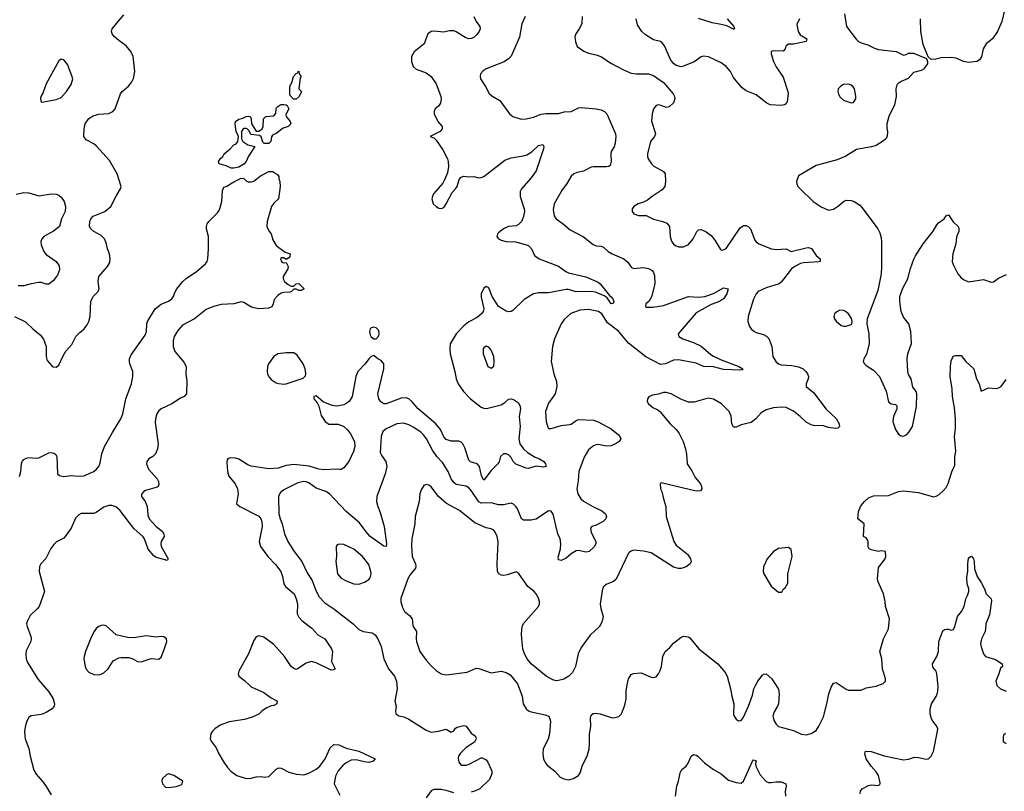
# Model space of a CAD drawing. Header units: inches. Extents: x 2293880 to 2522759, y 823965 to 1006879.
# Tile 82 of 256: x 2320278 to 2328156, y 938670 to 944844. Entities that reach past the tile are written whole.
import ezdxf

# ---------------------------------------------------------------- set-up
doc = ezdxf.new("R2010")
doc.units = ezdxf.units.IN
doc.header["$MEASUREMENT"] = 0
doc.layers.add('C3923', color=7, linetype='Continuous')
doc.layers.add('C3924', color=7, linetype='Continuous')

msp = doc.modelspace()

# ---------------------------------------------------------------- linework, layer by layer
at = {"layer": 'C3923', "color": 5}
for points, elevation in [([(2320334.8, 940000), (2320336.5, 939990), (2320365.7, 939910), (2320368.8, 939890), (2320367, 939870), (2320330, 939792.7), (2320326.1, 939766.1), (2320330.2, 939730), (2320341.4, 939701.4), (2320425.3, 939565.3), (2320510, 939466), (2320544.4, 939410), (2320557.3, 939370), (2320554, 939350), (2320538.8, 939330), (2320490, 939299.5), (2320450, 939283.6), (2320370, 939274.5), (2320350, 939259.3), (2320334.4, 939230), (2320323.8, 939196.2), (2320317.4, 939150), (2320318, 939110), (2320321.1, 939090), (2320351.3, 939011.3), (2320360.8, 938950), (2320390, 938839.3), (2320410, 938807), (2320464.3, 938744.3), (2320490, 938707.4), (2320530, 938642.7)], 180), ([(2322584.1, 940000), (2322616.4, 939976.4), (2322662.2, 939922.2), (2322719.1, 939890), (2322772.4, 939810), (2322779.3, 939790), (2322773, 939710), (2322801, 939650), (2322790, 939641.2), (2322770, 939639.6), (2322650, 939697.7), (2322610, 939708.2), (2322570, 939695.1), (2322501, 939650), (2322490, 939645.6), (2322470, 939651.8), (2322449.8, 939669.8), (2322397.7, 939750), (2322310, 939845), (2322230, 939902.4), (2322190, 939913), (2322170, 939906), (2322150, 939877.6), (2322107.3, 939770), (2322030.4, 939630), (2322024.9, 939610), (2322030.4, 939590.4), (2322076.3, 939556.3), (2322130, 939506.4), (2322230, 939461.3), (2322290, 939417.1), (2322330, 939397.3), (2322338.8, 939390), (2322334.8, 939370), (2322310, 939356), (2322290, 939352.7), (2322250, 939334), (2322214, 939310), (2322191.5, 939288.5), (2322137.5, 939262.5), (2322075.9, 939244.1), (2321953.9, 939226.1), (2321881.7, 939198.3), (2321838.8, 939170), (2321820.7, 939150), (2321808, 939130), (2321803, 939090), (2321810.8, 939070), (2321850, 939018), (2321870.7, 938970), (2321906.8, 938910), (2321940.3, 938860.3), (2321967.3, 938830), (2322016.1, 938796.1), (2322090, 938773), (2322130, 938775.8), (2322170, 938787), (2322208.6, 938788.6), (2322235.6, 938784.4), (2322270, 938788), (2322330, 938846.7), (2322350, 938857.4), (2322370, 938856.5), (2322430, 938823.5), (2322490, 938806.6), (2322550, 938802.5), (2322590, 938814), (2322650, 938846.6), (2322678, 938870), (2322721, 938930), (2322761, 939019), (2322790, 939043.8), (2322830, 939041.6), (2322890, 939015.6), (2322990, 938991.2), (2323121, 938930), (2323106, 938910), (2323070, 938901.5), (2323035.1, 938904.9), (2322970, 938922.6), (2322930, 938919.4), (2322890, 938897.3), (2322863.6, 938876.4), (2322827.1, 938832.9), (2322803.8, 938790), (2322794, 938730), (2322839.2, 938639.2)], 220), ([(2322955.9, 940000), (2322990, 939965.3), (2323026, 939950), (2323098.6, 939938.6), (2323121, 939921), (2323142.2, 939890), (2323170.2, 939830), (2323190.2, 939730.2), (2323228.9, 939650), (2323277, 939590), (2323293.1, 939550), (2323297, 939490), (2323280.5, 939390), (2323290.4, 939350), (2323284, 939310), (2323286, 939290), (2323310, 939274), (2323350, 939265.5), (2323390, 939248.2), (2323530, 939158), (2323570, 939143.1), (2323628.1, 939151.9), (2323690, 939168.4), (2323730, 939143), (2323750, 939154.8), (2323764.4, 939175.6), (2323777.4, 939182.6), (2323830, 939196.3), (2323850, 939191), (2323890, 939136), (2323924.7, 939110), (2323931.3, 939088.7), (2323917.3, 939062.7), (2323850, 939020.9), (2323804.6, 938975.4), (2323788, 938950), (2323784.9, 938935.1), (2323790, 938902.8), (2323810, 938880.4), (2323850, 938878.4), (2323873.9, 938886.1), (2323970, 938938), (2323976.9, 938936.9), (2324010, 938922), (2324024, 938904), (2324047.3, 938850), (2324054, 938830), (2324054, 938810), (2324035.6, 938764.4), (2323958.8, 938690), (2323925.1, 938674.9), (2323890, 938663.6)], 240), ([(2323424.1, 940000), (2323425.3, 939990), (2323452.7, 939950), (2323450.4, 939890), (2323453.7, 939870), (2323480.4, 939790), (2323530, 939720.5), (2323570, 939674), (2323610, 939636.3), (2323650, 939610.6), (2323690, 939602), (2323858, 939622), (2323930, 939654.4), (2323950, 939652.4), (2324050, 939619.3), (2324130, 939630.4), (2324170, 939621.6), (2324202.3, 939602.3), (2324260.4, 939530), (2324297.1, 939430), (2324306.7, 939370), (2324330, 939330.6), (2324350, 939313), (2324370, 939306), (2324483, 939283), (2324510.6, 939270.6), (2324520.7, 939250), (2324523.8, 939230), (2324517, 939130), (2324506.5, 939090), (2324466, 939006), (2324462.6, 938970), (2324468.7, 938928.7), (2324480.9, 938900.9), (2324498, 938878), (2324560.7, 938830), (2324603.1, 938783.1), (2324631.3, 938770), (2324670, 938762.4), (2324710, 938772.7), (2324750, 938796.3), (2324762.8, 938817.2), (2324781.3, 938878.7), (2324816.9, 938950), (2324832.8, 939010), (2324837.4, 939050), (2324835.8, 939124.2), (2324846.3, 939190), (2324845.6, 939254.4), (2324850, 939278), (2324866.3, 939293.7), (2324885.6, 939294.4), (2324922, 939290), (2325010, 939259.3), (2325030, 939257.1), (2325071.3, 939268.7), (2325091.8, 939290), (2325120.5, 939359.5), (2325129.7, 939410), (2325129.7, 939470.3), (2325137.6, 939522.4), (2325149.6, 939570.4), (2325170, 939604.7), (2325190, 939613.4), (2325250, 939617.3), (2325330, 939582), (2325350, 939580.7), (2325370, 939587.3), (2325390, 939610.8), (2325403.3, 939636.7), (2325412.3, 939667.7), (2325424.7, 939750), (2325441.6, 939790), (2325478.9, 939821.1), (2325510, 939856.3), (2325570, 939902.8), (2325590, 939910.7), (2325627.1, 939907.1), (2325639.1, 939899.1), (2325710.7, 939810), (2325863.8, 939690), (2325921.3, 939621.3), (2325939.1, 939590), (2325964.9, 939490), (2325974.4, 939430), (2325990.4, 939370), (2325988.2, 939288.2), (2325994, 939270), (2326010, 939246.8), (2326030, 939234.8), (2326050, 939236), (2326070, 939262.8), (2326109.6, 939350), (2326140.1, 939439.9), (2326152, 939490), (2326163.9, 939516.1), (2326183.7, 939550), (2326221.7, 939598.3), (2326230, 939607.3), (2326250, 939610.7), (2326296.3, 939570), (2326348.1, 939488.1), (2326353, 939450), (2326348.4, 939370), (2326341.6, 939350), (2326314.9, 939305.1), (2326304.6, 939270), (2326313.5, 939233.5), (2326330, 939206), (2326350, 939188.5), (2326470, 939157.1), (2326530, 939128), (2326570, 939123), (2326610, 939133), (2326650, 939157.3), (2326671.6, 939190), (2326710, 939266.8), (2326736.8, 939370), (2326750.9, 939450), (2326770, 939502.8), (2326790, 939536.3), (2326810, 939540.5), (2326890, 939488.2), (2326910, 939480.5), (2326990, 939478), (2327010, 939480.5), (2327050, 939497), (2327129.6, 939510.4), (2327186.6, 939533.4), (2327204, 939550), (2327206, 939570), (2327181.1, 939650), (2327175.1, 939730), (2327158.7, 939790), (2327187.8, 939890), (2327229.6, 939970), (2327232.4, 940000)], 260), ([(2324921.4, 940000), (2324913.1, 939986.9), (2324840.8, 939919.2), (2324770, 939820.9), (2324747.4, 939770), (2324725.3, 939670), (2324700.2, 939619.8), (2324670.5, 939590), (2324632.3, 939567.7), (2324590, 939555.4), (2324570, 939554.3), (2324542.9, 939562.9), (2324490, 939591), (2324370.9, 939690), (2324339.3, 939730), (2324316.8, 939770), (2324303.1, 939810), (2324294.2, 939890), (2324292.8, 939930), (2324299.2, 939990), (2324304.1, 940000)], 260), ([(2327002.7, 938650), (2327005.2, 938670), (2327019, 938690), (2327070, 938715.5), (2327090, 938720.5), (2327150, 938717.3), (2327162.7, 938730), (2327162.7, 938737.3), (2327150, 938796), (2327130, 938826.6), (2327089.5, 938870), (2327050, 938929), (2327039.3, 938970), (2327046, 938990), (2327090, 938988.2), (2327193.8, 938953.8), (2327350, 938921.3), (2327390, 938926.4), (2327438, 938942), (2327470, 938941.6), (2327530, 938926.8), (2327549.4, 938930.6), (2327570, 938950.7), (2327590, 938987.7), (2327622.3, 939150), (2327622.5, 939170), (2327613.6, 939193.6), (2327584, 939230), (2327574.3, 939250), (2327562.6, 939290), (2327561.3, 939330), (2327573, 939370), (2327610.7, 939429.3), (2327619.1, 939450), (2327624.8, 939470), (2327626.4, 939510), (2327615.6, 939610), (2327609.5, 939630), (2327584, 939664), (2327581.3, 939690), (2327615.8, 939750), (2327628, 939790), (2327632.6, 939867.4), (2327665.1, 939954.9), (2327676, 939964), (2327692.3, 939967.7), (2327710, 939968), (2327730, 939959.1), (2327750, 939966), (2327760.5, 939990), (2327763.1, 940000)], 240), ([(2328008, 940000), (2328003.7, 939950), (2327973.4, 939890), (2327966.3, 939850), (2327970, 939826), (2327990, 939771.3), (2328006, 939750), (2328085.2, 939725.2), (2328138, 939690), (2328142, 939670), (2328125.2, 939654.8), (2328112.7, 939610), (2328088.2, 939550), (2328096, 939516), (2328124.9, 939490), (2328170, 939471.6)], 240), ([(2328166.4, 939133.6), (2328150, 939118), (2328146.4, 939106.4), (2328147.5, 939067.5), (2328170, 939051.3)], 240), ([(2325526, 938630), (2325535.1, 938710), (2325549.3, 938750), (2325563.2, 938816.8), (2325576.5, 938843.5), (2325610, 938871), (2325625.6, 938894.4), (2325650, 938950.6), (2325670, 938964.4), (2325690, 938959.5), (2325703.8, 938950), (2325757.5, 938897.5), (2325830, 938845.5), (2325890.7, 938810), (2325950, 938760.4), (2326010, 938739.3), (2326050, 938736.3), (2326069.6, 938750.4), (2326140.5, 938910), (2326150, 938923), (2326170, 938914.8), (2326164.9, 938890), (2326167.7, 938870), (2326202, 938802), (2326249.1, 938749.1), (2326270, 938740.4), (2326290, 938739.5), (2326330, 938745.7), (2326370, 938744.9), (2326407.7, 938730), (2326410.3, 938710), (2326401.5, 938670), (2326404.6, 938630)], 240), ([(2323750, 938656.9), (2323690, 938677.3), (2323650, 938684.8), (2323590, 938684), (2323570, 938674.7), (2323530, 938617)], 240)]:
    msp.add_lwpolyline(points, dxfattribs=dict(at, elevation=elevation))
at = {"layer": 'C3923', "color": 5, "elevation": 220}
for points in [[(2320950, 939999.6), (2320930, 939997.6), (2320910, 939987.6), (2320890, 939971.8), (2320874, 939950), (2320852.3, 939907.7), (2320803.8, 939790), (2320792.3, 939750), (2320791.3, 939730), (2320800.7, 939670), (2320810, 939648.4), (2320830, 939623.1), (2320870, 939604), (2320910, 939601.5), (2320930, 939606.3), (2320950, 939618), (2320984.7, 939650), (2321026.2, 939713.8), (2321070, 939738), (2321090, 939741.7), (2321150, 939739.5), (2321182.8, 939730), (2321221, 939710), (2321250, 939705.7), (2321330, 939732.7), (2321391.5, 939728.5), (2321410, 939742.8), (2321434.5, 939805.4), (2321455.1, 939870), (2321451.3, 939890), (2321430, 939907.3), (2321410, 939909.6), (2321370, 939904), (2321290, 939913.5), (2321190, 939896.9), (2321140.6, 939900.6), (2321050, 939923), (2320970, 939993.3)], [(2321470, 938809.2), (2321454.4, 938805.6), (2321418.8, 938770), (2321414.8, 938750), (2321420.7, 938730), (2321444.4, 938704.4), (2321470, 938700.5), (2321530, 938707.3), (2321570, 938721), (2321579, 938730), (2321582, 938750), (2321510, 938796)]]:
    msp.add_lwpolyline(points, close=True, dxfattribs=at)
at = {"layer": 'C3924', "color": 5}
for points, elevation in [([(2320237.3, 942470), (2320325.5, 942425.5), (2320382, 942370), (2320442.6, 942322.6), (2320468.8, 942288.8), (2320490.4, 942230), (2320490.5, 942150.5), (2320497.3, 942117.3), (2320533.7, 942073.7), (2320545.8, 942065.8), (2320570, 942064.9), (2320590, 942078.8), (2320624.9, 942155.1), (2320648.2, 942191.8), (2320694.3, 942245.7), (2320727.6, 942310), (2320758, 942342), (2320793.6, 942370), (2320817.4, 942402.6), (2320829.7, 942430), (2320841.1, 942470), (2320847.4, 942592.6), (2320868, 942632), (2320906.6, 942670), (2320912.3, 942690), (2320904.7, 942750), (2320911.3, 942790), (2320980.5, 942870), (2320997.8, 942902.2), (2321002, 942930), (2320995.8, 942970), (2320981.1, 943010), (2320973.3, 943050), (2320956.8, 943090), (2320930, 943117.3), (2320869.9, 943149.9), (2320848.2, 943170), (2320837.4, 943190), (2320837.6, 943230), (2320848, 943252), (2320866.7, 943273.3), (2320958, 943310), (2321007.3, 943350), (2321050, 943433.4), (2321085.1, 943490), (2321089.5, 943510), (2321057.7, 943610), (2320996.8, 943716.8), (2320893, 943833), (2320870, 943851.2), (2320810, 943883.6), (2320789.7, 943910), (2320792.6, 943970), (2320802.4, 944010), (2320830, 944053.4), (2320865.4, 944074.6), (2320910, 944088.2), (2320990, 944094.6), (2321022.9, 944110), (2321040.5, 944130), (2321083.5, 944250), (2321097.6, 944270), (2321148.7, 944311.3), (2321174.3, 944345.7), (2321187.1, 944372.9), (2321199.7, 944430), (2321184.8, 944550), (2321166.2, 944590), (2321130, 944636), (2321070, 944677.3), (2321032.8, 944710), (2321016.9, 944730), (2321011.5, 944750), (2321017.6, 944770), (2321064.4, 944830), (2321110, 944882.4)], 220), ([(2326876.9, 944890), (2326894.3, 944790), (2326970, 944688.9), (2326990, 944670.3), (2327010, 944660.3), (2327063.8, 944643.8), (2327116.5, 944616.5), (2327150, 944606), (2327290, 944588.4), (2327350, 944560.7), (2327370, 944564.7), (2327390, 944576), (2327430, 944576), (2327534, 944534), (2327542, 944510), (2327542, 944490), (2327510, 944449), (2327490, 944437.2), (2327430, 944422.7), (2327385.2, 944374.8), (2327330, 944349.2), (2327305.5, 944334.5), (2327296.8, 944323.2), (2327287.3, 944290), (2327290.6, 944230), (2327275.9, 944164.1), (2327231.3, 944070), (2327216, 944010), (2327215.3, 943975.3), (2327220.7, 943950), (2327217.3, 943910), (2327207.9, 943892.1), (2327190, 943874), (2327130, 943838), (2327093.8, 943826.2), (2326973.8, 943806.2), (2326887, 943753), (2326817.7, 943722.3), (2326650, 943677.2), (2326510, 943595.3), (2326492, 943550), (2326496, 943530), (2326504.7, 943510), (2326521, 943490), (2326626.8, 943390), (2326690, 943347.3), (2326750, 943320.7), (2326790, 943328.2), (2326830, 943354.9), (2326870, 943390.4), (2326890, 943399.5), (2326930, 943398.7), (2326954, 943390), (2326999, 943359), (2327018.6, 943338.5), (2327143, 943170), (2327158.7, 943138.7), (2327170, 943098), (2327172.9, 943067.1), (2327174, 942870), (2327170.3, 942809.7), (2327142.8, 942677.2), (2327058.8, 942450), (2327054.8, 942410), (2327070.5, 942329.5), (2327075.5, 942250), (2327053.2, 942166.8), (2327031.3, 942130), (2327026, 942110), (2327036, 942090), (2327050, 942076), (2327110, 942040.7), (2327158, 941990), (2327211.7, 941871.7), (2327230, 941786), (2327250, 941770.3), (2327285.5, 941765.5), (2327295.6, 941755.6), (2327296.5, 941730), (2327268.3, 941670), (2327264.9, 941630), (2327284.4, 941564.4), (2327308.7, 941528.7), (2327330, 941513.4), (2327350, 941513), (2327375.4, 941524.6), (2327394.1, 941545.8), (2327420.7, 941590), (2327453.3, 941750), (2327455.1, 941850), (2327449.3, 941870), (2327423.3, 941903.3), (2327411, 941970), (2327390, 942005.2), (2327383.5, 942030), (2327379.7, 942130), (2327384.8, 942170), (2327412.5, 942252.5), (2327407.9, 942347.9), (2327392, 942410), (2327350, 942464), (2327330, 942508.7), (2327320.5, 942590), (2327320.5, 942630), (2327341.1, 942690), (2327383.1, 942770), (2327405.5, 942854.5), (2327430.8, 942929.2), (2327444.4, 942955.6), (2327505.6, 943050), (2327587.6, 943152.4), (2327617, 943203), (2327630, 943218), (2327673.2, 943250), (2327690, 943274), (2327700.4, 943279.6), (2327710, 943282), (2327747.5, 943227.5), (2327787.3, 943190), (2327792.7, 943172.7), (2327790.5, 943150), (2327773.8, 943106.2), (2327767.4, 943050), (2327743.1, 942970), (2327739.6, 942910), (2327746, 942886), (2327784.4, 942810), (2327810, 942779.1), (2327830, 942764.9), (2327870, 942747.7), (2327990, 942764.9), (2328050, 942744), (2328070, 942747.3), (2328110, 942776.3), (2328173.4, 942806.6)], 280), ([(2328160.5, 944930), (2328135.5, 944830), (2328102, 944750), (2328060.7, 944690), (2328011, 944650), (2328002, 944638), (2327987.7, 944610), (2327972.8, 944547.2), (2327955.9, 944524.1), (2327938, 944510), (2327870, 944500.9), (2327830, 944509.5), (2327770, 944535.6), (2327730, 944542.9), (2327650, 944539.3), (2327608.4, 944528.4), (2327570, 944526), (2327546, 944546), (2327506.6, 944646.6), (2327488.2, 944750), (2327486, 944850)], 280), ([(2323910.4, 944870), (2323929.3, 944829.3), (2323960.5, 944790), (2323962.4, 944770), (2323954.4, 944750), (2323935.5, 944724.5), (2323910, 944702), (2323890, 944692.4), (2323870, 944691.1), (2323840.9, 944700.9), (2323770, 944748.3), (2323750, 944755.3), (2323714.6, 944754.6), (2323670, 944745.1), (2323590, 944753.3), (2323569.2, 944750.8), (2323543.8, 944730), (2323513.4, 944650), (2323433.5, 944586.5), (2323412.4, 944550), (2323411.8, 944510), (2323426.5, 944470), (2323450, 944447.6), (2323530, 944418.9), (2323568.6, 944388.6), (2323610.3, 944330), (2323648.4, 944230), (2323650.4, 944210), (2323643.4, 944176.6), (2323627.4, 944152.6), (2323601.6, 944130), (2323592.7, 944110), (2323592.7, 944090), (2323623, 944030), (2323657.3, 943990), (2323658.8, 943970), (2323641, 943950), (2323562, 943910), (2323590, 943898), (2323610, 943881), (2323663.6, 943803.6), (2323700.3, 943730), (2323707, 943710), (2323708.7, 943670), (2323700.3, 943619.7), (2323677.6, 943562.4), (2323663.1, 943536.9), (2323588.8, 943450), (2323579.5, 943430), (2323574.4, 943410), (2323586, 943370), (2323610, 943348.2), (2323630, 943337.1), (2323650, 943333.4), (2323670, 943342), (2323690, 943370.7), (2323738.3, 943461.7), (2323765.2, 943490), (2323777.2, 943510), (2323793.6, 943566.4), (2323810, 943584.7), (2323830, 943590.8), (2323870, 943586.8), (2323910, 943590.6), (2323950, 943578.8), (2323970, 943580.7), (2323990, 943590.6), (2324159.5, 943720.5), (2324210, 943737.5), (2324306, 943754), (2324336, 943764), (2324374.2, 943785.8), (2324430, 943838.4), (2324464.7, 943844.7), (2324470.6, 943830.6), (2324468.2, 943810), (2324410, 943634.5), (2324370, 943577.6), (2324292.2, 943490), (2324282.7, 943470), (2324282.8, 943430), (2324314.7, 943330), (2324315.8, 943310), (2324308.9, 943270), (2324291.6, 943230), (2324270, 943204.2), (2324250, 943194.3), (2324190, 943188.2), (2324150, 943171.2), (2324110, 943139.5), (2324101.6, 943130), (2324095.5, 943110), (2324107.7, 943090), (2324130, 943079.5), (2324170, 943070.4), (2324247, 943067), (2324350, 943036.3), (2324371.9, 943011.9), (2324396.5, 942956.5), (2324433.4, 942930), (2324590, 942871.7), (2324648.2, 942830), (2324670, 942819.6), (2324807.7, 942787.7), (2324905.1, 942745.1), (2324923.1, 942730), (2324996.5, 942636.5), (2325010, 942627.7), (2325023.8, 942610), (2325030.4, 942590), (2325026.4, 942573.6), (2325010, 942569.6), (2324978, 942618), (2324953.6, 942633.6), (2324884.2, 942664.2), (2324850, 942669.8), (2324730, 942667.1), (2324670, 942685.8), (2324650, 942685.3), (2324510, 942658.5), (2324430, 942657.4), (2324388.5, 942651.5), (2324313.8, 942606.2), (2324222.8, 942517.2), (2324210, 942509.3), (2324190, 942506.6), (2324170, 942512.3), (2324109.8, 942549.8), (2324058, 942630), (2324035.1, 942690), (2324030, 942698), (2324010, 942709.4), (2323990, 942695.1), (2323970.3, 942650), (2323970, 942624.7), (2323990.3, 942530), (2323986.3, 942510), (2323972, 942490), (2323938.7, 942461.3), (2323870, 942427.2), (2323830, 942395.3), (2323770, 942329.6), (2323723.2, 942250), (2323718, 942210), (2323722.8, 942170), (2323760.2, 942030), (2323769.1, 941970), (2323786.7, 941930), (2323828.9, 941870), (2323883.6, 941810), (2323970, 941744.9), (2323990, 941734.9), (2324012.3, 941732.3), (2324130, 941762), (2324160.1, 941779.9), (2324190, 941806.8), (2324210, 941811), (2324230, 941806), (2324270, 941778), (2324282.8, 941750), (2324284, 941730), (2324272.7, 941670), (2324281.3, 941590), (2324271.8, 941490), (2324278.9, 941450), (2324309.6, 941409.6), (2324341.8, 941381.8), (2324402.4, 941342.4), (2324436, 941330), (2324470.7, 941310), (2324486, 941290), (2324490.6, 941269.4), (2324470, 941263.7), (2324410, 941272.7), (2324350, 941254), (2324330, 941256.9), (2324247.2, 941287.2), (2324225.4, 941310), (2324210, 941340.7), (2324190, 941361.3), (2324170, 941370.9), (2324150, 941371.1), (2324125.3, 941350), (2324112.7, 941307.3), (2324103, 941290), (2324050, 941236), (2323990, 941159.3), (2323973.4, 941193.4), (2323957.8, 941270), (2323936.9, 941290), (2323885.8, 941305.8), (2323870, 941319.6), (2323838.4, 941418.4), (2323823.6, 941450), (2323810, 941463.6), (2323790, 941471.1), (2323730, 941470.7), (2323690, 941485), (2323670, 941507.3), (2323643.8, 941563.8), (2323606.5, 941610), (2323465.5, 941730), (2323414, 941790), (2323390, 941809.8), (2323370, 941817.3), (2323330, 941816.8), (2323210, 941770.6), (2323190, 941770.7), (2323165.9, 941785.9), (2323150.8, 941810), (2323142.8, 941850), (2323190.9, 942050), (2323191.5, 942090), (2323170, 942117.2), (2323142, 942130), (2323110, 942158), (2323090, 942149), (2323070, 942129.2), (2323041.6, 942090), (2322983.8, 942030), (2322966, 941990), (2322938, 941830), (2322913.4, 941790), (2322890, 941771.8), (2322870, 941761.6), (2322830, 941753.3), (2322810, 941751.5), (2322777.4, 941757.4), (2322706.3, 941786.3), (2322650, 941834), (2322632, 941828), (2322631.3, 941810), (2322657.3, 941777.3), (2322670.8, 941750.8), (2322690, 941678), (2322720.7, 941630), (2322750, 941608.4), (2322826.7, 941606.7), (2322870.7, 941590), (2322901.4, 941561.4), (2322925.5, 941530), (2322956.3, 941470), (2322960.4, 941430), (2322948.5, 941390), (2322910, 941309.4), (2322870, 941258), (2322850, 941246), (2322835.9, 941244.1), (2322810, 941246.6), (2322710, 941241), (2322670, 941247.6), (2322592.5, 941272.5), (2322470, 941285.6), (2322410, 941277.5), (2322345.1, 941254.9), (2322269.8, 941249.8), (2322130, 941271.5), (2322102.5, 941282.5), (2322030, 941326.6), (2322004.6, 941335.4), (2321962.5, 941337.5), (2321942.8, 941330), (2321938.5, 941321.5), (2321935.5, 941304.5), (2321940.8, 941230), (2321950, 941190.7), (2322001.1, 941130), (2322019.5, 941090), (2322025.3, 941050), (2322011.3, 940970), (2322038, 940950), (2322190, 940871.3), (2322207.5, 940850), (2322213.8, 940830), (2322217.1, 940790), (2322192.9, 940670), (2322204, 940630), (2322262, 940550), (2322324.9, 940484.9), (2322366.4, 940430), (2322380.2, 940390), (2322392.4, 940330), (2322404, 940310), (2322473.2, 940250), (2322490.2, 940210), (2322500.7, 940170), (2322497.4, 940090), (2322510, 940063.8), (2322535.5, 940035.5), (2322584.1, 940000)], 220), ([(2324323, 944870), (2324294.4, 944810), (2324276.6, 944703.4), (2324210, 944552.4), (2324190, 944530.8), (2324153.3, 944506.7), (2324010, 944451.3), (2323985.6, 944434.4), (2323965.7, 944410), (2323961.1, 944390), (2323965.3, 944370), (2324004.4, 944310), (2324033, 944253), (2324054.9, 944234.9), (2324118.2, 944198.2), (2324196, 944090), (2324222.8, 944070), (2324290, 944048.5), (2324329.7, 944050.3), (2324390, 944063.1), (2324450, 944087), (2324486.9, 944093.1), (2324590, 944094.4), (2324633.4, 944106.6), (2324690, 944110.3), (2324750, 944137.6), (2324770, 944141.1), (2324890, 944131.4), (2324930, 944122.7), (2324957.6, 944110), (2324975.8, 944090), (2325045.6, 943930), (2325048.5, 943910), (2325042.8, 943857.2), (2325033.5, 943826.5), (2325011.2, 943788.8), (2325008.2, 943770), (2325011.3, 943708.7), (2325001.6, 943678.4), (2324990.4, 943669.6), (2324972.4, 943667.6), (2324870, 943667.6), (2324850, 943663.6), (2324790, 943631.8), (2324739, 943621), (2324711, 943610), (2324690, 943592.3), (2324652.5, 943527.5), (2324617.5, 943482.5), (2324554.9, 943370), (2324545.1, 943325.1), (2324554.4, 943274.4), (2324561.7, 943261.7), (2324570.7, 943250), (2324630, 943208), (2324683, 943163), (2324790, 943107.2), (2324865.2, 943045.2), (2324890, 943035.8), (2324930, 943031.6), (2324950, 943023.7), (2324986.7, 942990), (2325018, 942970), (2325110.7, 942930), (2325143.1, 942903.1), (2325170, 942864.9), (2325190, 942853), (2325270, 942860.3), (2325310, 942853.7), (2325337.1, 942837.1), (2325350, 942820.7), (2325357.6, 942797.6), (2325359.6, 942730), (2325333, 942627), (2325310.4, 942589.6), (2325287.7, 942570), (2325284, 942550), (2325290, 942544.9), (2325343.4, 942543.4), (2325430, 942558.5), (2325630, 942630.4), (2325710, 942623.6), (2325759, 942630), (2325830, 942653.7), (2325910, 942698.7), (2325946.8, 942690), (2325935.2, 942650), (2325908.9, 942610), (2325875.8, 942590), (2325810, 942564.7), (2325690, 942498.8), (2325545.7, 942330), (2325550.4, 942310), (2325582.4, 942290), (2325670, 942261.2), (2325730, 942232.4), (2325806.4, 942166.4), (2325830, 942151.9), (2325890, 942122.3), (2326030.8, 942070), (2326064.7, 942050), (2326058, 942042), (2326039.5, 942040.5), (2325910, 942046.1), (2325830, 942065.4), (2325750, 942069.7), (2325690, 942097.1), (2325550, 942122.7), (2325510, 942120.3), (2325446, 942090), (2325405.6, 942085.6), (2325286.8, 942146.8), (2325150, 942256.3), (2325070, 942352.7), (2324979.8, 942419.8), (2324934.9, 942490), (2324910, 942509.9), (2324830, 942524.2), (2324760.5, 942519.5), (2324688, 942492), (2324634.9, 942445.1), (2324610.2, 942410), (2324557.4, 942290), (2324540.3, 942230), (2324530.3, 942110), (2324550.2, 942010.2), (2324572.4, 941950), (2324575.8, 941910), (2324560.9, 941850), (2324510, 941776.2), (2324485.2, 941710), (2324489.3, 941629.3), (2324503.1, 941583.1), (2324510, 941574), (2324530, 941572.4), (2324610, 941597.4), (2324675.6, 941604.4), (2324690, 941608.4), (2324730, 941638.4), (2324750, 941644.9), (2324870, 941638.7), (2324906.4, 941626.4), (2325010.2, 941570.2), (2325065.5, 941525.5), (2325079.1, 941510), (2325087.7, 941490), (2325074, 941470), (2325050, 941451.8), (2325010, 941433.3), (2324970, 941431.3), (2324910, 941445.1), (2324890, 941443), (2324870, 941434.7), (2324830, 941401.3), (2324795.1, 941344.9), (2324752, 941230), (2324746.8, 941153.2), (2324735.8, 941090), (2324744.7, 941050), (2324767.7, 941010), (2324790, 940991.5), (2324862.4, 940950), (2324935.5, 940915.5), (2324964.9, 940890), (2324974, 940870), (2324967.7, 940850), (2324945.5, 940830), (2324890, 940800.5), (2324856, 940790), (2324844.7, 940775.3), (2324850, 940741), (2324888.2, 940670), (2324888.2, 940650), (2324874.9, 940625.1), (2324833.4, 940590), (2324810, 940582.6), (2324750, 940595.8), (2324730, 940594.3), (2324690, 940571.2), (2324650, 940536.3), (2324610, 940517), (2324590, 940522), (2324584.8, 940544.8), (2324605.1, 940610), (2324606.9, 940650), (2324601, 940690), (2324584.2, 940730), (2324546.6, 940886.6), (2324530, 940911.6), (2324510, 940914.5), (2324410, 940848.3), (2324370, 940839.7), (2324310, 940838.4), (2324291.5, 940851.5), (2324259.7, 940930), (2324247.6, 940950), (2324228.4, 940968.4), (2324210, 940974.7), (2324150, 940962.4), (2324110, 940962.8), (2324050, 940977.7), (2323970, 940976.1), (2323950, 940986.6), (2323890, 941077.2), (2323870, 941098.2), (2323850, 941110.8), (2323770, 941125.3), (2323750, 941139.7), (2323729.8, 941170), (2323706, 941230), (2323660.3, 941300.3), (2323615.9, 941350), (2323580.2, 941399.8), (2323532.9, 941490), (2323510, 941520.4), (2323490, 941539.8), (2323430, 941581.5), (2323390, 941601.5), (2323350, 941614.8), (2323296, 941610), (2323209.4, 941570.6), (2323183.9, 941550), (2323170.9, 941510), (2323162.3, 941382.3), (2323174.7, 941354.7), (2323207.2, 941310), (2323215.3, 941270), (2323200.9, 941210), (2323136.5, 941030), (2323132.9, 940990), (2323142, 940950), (2323161.8, 940901.8), (2323194.3, 940790), (2323212.9, 940650), (2323210, 940629.3), (2323190, 940631.6), (2323081.5, 940710), (2323050, 940745.1), (2322997.3, 940817.3), (2322889.4, 940909.4), (2322756.8, 941050), (2322727.7, 941067.7), (2322650, 941096.8), (2322590, 941137), (2322570, 941145.4), (2322550, 941149), (2322502.1, 941137.9), (2322390, 941081.1), (2322362.7, 941057.3), (2322348.9, 941030), (2322350.2, 940890), (2322360.7, 940850), (2322379, 940810), (2322395.2, 940730), (2322422, 940670), (2322473.4, 940590), (2322536, 940510), (2322577, 940417), (2322617.5, 940357.5), (2322643.8, 940283.8), (2322670.3, 940230), (2322718.1, 940178.1), (2322790.1, 940130.1), (2322946, 940010), (2322955.9, 940000)], 240), ([(2324779.3, 944870), (2324774.8, 944810), (2324754.8, 944770), (2324727.3, 944730), (2324720.7, 944710), (2324725.8, 944665.8), (2324738.8, 944630), (2324792.1, 944592.1), (2324830, 944575.5), (2324890, 944563.1), (2324926.8, 944550), (2325013.5, 944493.5), (2325110, 944443.1), (2325170, 944417.6), (2325210, 944410.4), (2325310, 944410.4), (2325350, 944397.6), (2325430, 944342), (2325504.9, 944250), (2325516.3, 944230), (2325520.7, 944210), (2325510, 944178), (2325474.2, 944145.8), (2325450, 944140.9), (2325410, 944158.4), (2325390, 944162.4), (2325370, 944156.9), (2325350, 944132), (2325338.2, 944090), (2325333.7, 944033.7), (2325364.2, 943930), (2325356.4, 943910), (2325325.7, 943870), (2325300.3, 943770), (2325299.5, 943750), (2325306.4, 943730), (2325331.8, 943691.8), (2325351.8, 943671.8), (2325428.4, 943628.4), (2325442, 943610), (2325446, 943550), (2325439.3, 943510), (2325418.5, 943481.5), (2325338, 943430), (2325300.5, 943399.5), (2325270, 943382.9), (2325226, 943370), (2325191, 943350), (2325177.3, 943330), (2325178.8, 943310), (2325191, 943290), (2325230, 943276.3), (2325290, 943276.3), (2325348.8, 943248.8), (2325424.7, 943230), (2325456.7, 943216.7), (2325477.1, 943190), (2325481.3, 943110), (2325492.3, 943072.3), (2325510, 943047.7), (2325530, 943033.4), (2325550, 943026), (2325590, 943026.4), (2325630, 943046.4), (2325665.1, 943090), (2325696, 943150), (2325710, 943164), (2325730, 943164.9), (2325770, 943147.3), (2325810, 943116.3), (2325839.9, 943079.9), (2325884.7, 943004.7), (2325890, 943000.7), (2325910, 943003), (2325930, 943014), (2326042.5, 943177.5), (2326070, 943196.3), (2326090, 943197.3), (2326110, 943187.3), (2326124.9, 943170), (2326160.9, 943080.9), (2326170, 943066), (2326191.3, 943050), (2326291.9, 943011.9), (2326330, 943006.4), (2326410, 943010.5), (2326450, 942990.6), (2326570, 943019.5), (2326590, 943020.3), (2326612.3, 943012.3), (2326650, 942958.4), (2326683, 942930), (2326681, 942910), (2326672.5, 942907.5), (2326550, 942899.9), (2326526.1, 942893.9), (2326478.9, 942870), (2326453.4, 942850), (2326370, 942743.7), (2326354, 942730), (2326250, 942698.3), (2326186, 942670), (2326169.2, 942650.8), (2326150, 942609), (2326107.2, 942470), (2326104.9, 942430), (2326118, 942390), (2326130.3, 942370.3), (2326151.8, 942351.8), (2326170, 942341.6), (2326230, 942324.4), (2326252.7, 942312.7), (2326272.9, 942292.9), (2326296.5, 942230), (2326304.9, 942150), (2326328.4, 942110), (2326348, 942090), (2326370, 942082.7), (2326456.5, 942076.5), (2326510, 942067), (2326547.3, 942050), (2326568, 942030), (2326581.6, 942010), (2326588, 941990), (2326585.5, 941970), (2326570.7, 941930), (2326570.8, 941910), (2326630, 941860.5), (2326730, 941727.3), (2326810, 941654), (2326833.4, 941610), (2326836.3, 941590), (2326823.4, 941576.6), (2326808.1, 941571.9), (2326750, 941580.5), (2326710, 941595.4), (2326630, 941598), (2326610, 941602.7), (2326570, 941622.7), (2326523.6, 941670), (2326470, 941711), (2326410, 941741), (2326370, 941744.2), (2326310, 941738.5), (2326250, 941721.1), (2326210, 941697.4), (2326168.9, 941650), (2326130, 941622), (2326050, 941601.7), (2326010, 941582.9), (2325990, 941583.7), (2325976.9, 941610), (2325970.9, 941670.9), (2325953.3, 941710), (2325893.6, 941770), (2325827.7, 941807.7), (2325785.2, 941814.8), (2325675.4, 941784.6), (2325630, 941784.7), (2325568.3, 941808.3), (2325490, 941849.7), (2325450, 941862), (2325430, 941861.1), (2325390, 941848), (2325340.3, 941839.7), (2325312.7, 941827.3), (2325300.7, 941810), (2325299.1, 941790), (2325307.7, 941770), (2325342.3, 941742.3), (2325383.4, 941723.4), (2325400.7, 941710), (2325482, 941610), (2325530, 941564), (2325552.9, 941532.9), (2325584.9, 941470), (2325603.7, 941410), (2325612.3, 941367.7), (2325617.1, 941290), (2325655.4, 941235.4), (2325681.7, 941181.7), (2325724, 941130), (2325734, 941110), (2325736, 941090), (2325726, 941074), (2325690, 941071.8), (2325410, 941138), (2325402, 941130), (2325404.7, 941090), (2325416, 941070), (2325427.7, 941010), (2325447.3, 940950), (2325450.4, 940870), (2325511.8, 940670), (2325530, 940639.5), (2325624.6, 940564.6), (2325644.9, 940530), (2325650.7, 940509.3), (2325641, 940490), (2325610, 940466), (2325570, 940452.7), (2325550, 940452.7), (2325510, 940464.5), (2325330, 940577.3), (2325270, 940592.8), (2325190, 940598.4), (2325170, 940592), (2325157.7, 940582.3), (2325150, 940575.1), (2325096.9, 940470), (2325051.2, 940368.8), (2325030, 940348), (2324970, 940325.1), (2324950.6, 940310), (2324940.5, 940290), (2324923.2, 940170), (2324927.5, 940132.5), (2324946, 940070), (2324936.4, 940023.6), (2324921.4, 940000)], 260), ([(2326515.8, 944850), (2326494.4, 944805.6), (2326505.2, 944750), (2326522.6, 944722.6), (2326575.5, 944690), (2326570, 944669.7), (2326469.6, 944649.6), (2326430, 944649.2), (2326407.5, 944632.5), (2326401, 944610), (2326386.4, 944593.6), (2326310, 944596.2), (2326290.5, 944589.5), (2326289, 944570), (2326307.7, 944510), (2326330, 944467.4), (2326385.3, 944385.3), (2326424, 944270), (2326427.2, 944250), (2326419.1, 944190), (2326410.8, 944170), (2326398, 944162), (2326370, 944156.9), (2326281.6, 944161.6), (2326255.1, 944175.1), (2326170, 944243.7), (2326090, 944273.6), (2326058.4, 944298.4), (2326010, 944355.6), (2325990, 944382.9), (2325965.7, 944430), (2325929.7, 944470), (2325890, 944499.8), (2325790, 944546.6), (2325750, 944553.3), (2325730, 944547.8), (2325673.5, 944506.5), (2325590, 944471.1), (2325570, 944466), (2325530, 944478.4), (2325510, 944494), (2325486, 944526), (2325436.3, 944636.3), (2325419.5, 944659.5), (2325404, 944670), (2325350, 944681.8), (2325283.6, 944723.6), (2325255.5, 944750), (2325222, 944802), (2325209.1, 944850)], 260), ([(2325938.3, 944850), (2325992.2, 944790), (2325996.3, 944770), (2325993, 944767), (2325934.8, 944794.8), (2325890, 944806.9), (2325819.3, 944819.3), (2325710, 944853.6)], 240), ([(2320276.4, 941190), (2320287.8, 941230), (2320291.3, 941290), (2320298.7, 941310), (2320310, 941323.8), (2320330, 941335.8), (2320350, 941341.3), (2320410, 941334.9), (2320430, 941338.4), (2320510, 941377.1), (2320530, 941380.5), (2320550, 941376.3), (2320565.8, 941365.8), (2320575.5, 941350), (2320581.3, 941210), (2320597.5, 941197.5), (2320630, 941190.2), (2320690, 941197.8), (2320750, 941191), (2320790, 941195.2), (2320869.6, 941230), (2320893.1, 941246.9), (2320911.5, 941268.5), (2320921.8, 941298.2), (2320935.7, 941370), (2320957.4, 941430), (2321019, 941541), (2321088.2, 941650), (2321103.6, 941690), (2321125.8, 941810), (2321171, 941930), (2321184.1, 941990), (2321181.8, 942030), (2321157.7, 942090), (2321155.1, 942110), (2321157.3, 942130), (2321170, 942162), (2321280.8, 942319.2), (2321291.2, 942350), (2321295.6, 942410), (2321301.6, 942430), (2321361, 942530), (2321410, 942568.6), (2321467.4, 942592.6), (2321494.5, 942610), (2321507.8, 942630), (2321518.3, 942661.7), (2321534, 942690), (2321582.4, 942750), (2321610, 942774.2), (2321692.6, 942830), (2321763.5, 942890), (2321778.5, 942910), (2321784.2, 942930), (2321788.9, 943010), (2321789.7, 943109.7), (2321773, 943170), (2321772.8, 943190), (2321777.4, 943210), (2321791.3, 943230), (2321860.7, 943299.3), (2321876.5, 943323.5), (2321896.1, 943390), (2321901.4, 943478.6), (2321910, 943504), (2321930, 943510.5), (2321990, 943546.8), (2322050, 943575.5), (2322070, 943573), (2322090, 943554), (2322106.6, 943546.6), (2322133.4, 943546.6), (2322150, 943553.4), (2322204.1, 943595.9), (2322270, 943630.6), (2322302, 943630), (2322343.6, 943603.6), (2322352, 943590), (2322351.3, 943570), (2322358.8, 943550), (2322362, 943510), (2322348.2, 943411.8), (2322310, 943376.2), (2322291.2, 943348.8), (2322258.7, 943230), (2322256.4, 943190), (2322270, 943154.8), (2322290.4, 943130), (2322303.9, 943083.9), (2322330, 943038), (2322402.8, 942982.8), (2322442, 942970), (2322438, 942950), (2322430, 942938), (2322410, 942926), (2322390, 942938), (2322370, 942938), (2322364.7, 942930), (2322372, 942910), (2322382, 942902), (2322390, 942898), (2322410, 942902), (2322424.7, 942870), (2322422, 942850), (2322386, 942790), (2322386, 942770), (2322396, 942750), (2322424.5, 942724.5), (2322450, 942711.3), (2322470, 942712), (2322490, 942731.3), (2322510, 942734), (2322554, 942690), (2322530, 942678), (2322510, 942678), (2322490, 942688), (2322470, 942688), (2322452, 942670), (2322436.3, 942663.7), (2322390, 942662), (2322370, 942656), (2322343.1, 942636.9), (2322314.7, 942605.3), (2322306, 942570), (2322294.4, 942545.6), (2322270, 942536.2), (2322190, 942531.5), (2322150, 942537.4), (2322126.1, 942546.1), (2322070, 942581.7), (2322050, 942585.3), (2321990, 942570.8), (2321890, 942564.7), (2321829.6, 942550.4), (2321770, 942525.4), (2321676.9, 942450), (2321580.5, 942399.5), (2321541.9, 942358.1), (2321513, 942310), (2321506.3, 942273.7), (2321506, 942230), (2321519, 942190), (2321590, 942104.9), (2321610.3, 942070), (2321607.6, 942010), (2321613.9, 941953.9), (2321612, 941850), (2321594.9, 941830), (2321563.7, 941816.3), (2321495.6, 941770), (2321410.7, 941729.3), (2321388.5, 941711.5), (2321374.2, 941690), (2321363.6, 941650), (2321362.3, 941622.3), (2321384.4, 941450), (2321380.4, 941410), (2321364.9, 941370), (2321344, 941350), (2321310.8, 941330), (2321294, 941310), (2321293.4, 941290), (2321308.9, 941248.9), (2321376.4, 941170), (2321387, 941150), (2321391.8, 941128.2), (2321385.5, 941110), (2321376.4, 941103.6), (2321283.5, 941076.5), (2321270.2, 941069.8), (2321252.1, 941047.9), (2321252, 941030), (2321280.8, 940990), (2321298.2, 940950), (2321303.5, 940883.5), (2321313.8, 940850), (2321370, 940788.9), (2321420.4, 940750), (2321432, 940730), (2321432.4, 940710), (2321410.4, 940670), (2321406.4, 940653.6), (2321408.7, 940630), (2321466, 940530), (2321459.8, 940520.2), (2321450, 940517.2), (2321442.5, 940522.5), (2321370, 940539.7), (2321350, 940554.7), (2321306.7, 940606.7), (2321277.1, 940690), (2321266.7, 940706.7), (2321190, 940773.3), (2321080.2, 940920.2), (2321046.8, 940946.8), (2321015.9, 940955.9), (2320990, 940956.1), (2320950, 940943.9), (2320890, 940900.5), (2320870, 940891.7), (2320770, 940891.6), (2320750, 940881.7), (2320725.5, 940854.5), (2320690, 940776), (2320650, 940718.9), (2320630, 940696), (2320573.5, 940666.5), (2320550, 940644.7), (2320528, 940612), (2320487.1, 940532.9), (2320447, 940490), (2320435.8, 940470), (2320434, 940430), (2320477, 940270), (2320432.4, 940150), (2320418, 940130), (2320362.4, 940077.6), (2320336.9, 940030), (2320333.1, 940010), (2320334.8, 940000)], 180), ([(2320250, 943447), (2320310, 943460.3), (2320350, 943458), (2320430, 943436), (2320530, 943450.4), (2320570, 943447), (2320590, 943441.3), (2320610, 943424.9), (2320632.4, 943390), (2320643.2, 943350), (2320641.7, 943310), (2320612.6, 943250), (2320595.5, 943190), (2320548.5, 943151.5), (2320471, 943110), (2320454.8, 943090), (2320448, 943070), (2320450, 943042), (2320470, 942988.2), (2320490, 942965.5), (2320570.3, 942910), (2320594.5, 942874.5), (2320597.3, 942842.7), (2320580.9, 942799.1), (2320546.3, 942753.7), (2320510, 942727.8), (2320490, 942728), (2320450, 942740.5), (2320430, 942742), (2320370, 942731), (2320310, 942713.6), (2320266.4, 942713.6)], 220), ([(2327232.4, 940000), (2327236.9, 940050), (2327204.2, 940150), (2327202.9, 940190), (2327189.4, 940249.4), (2327145.6, 940345.6), (2327142, 940370), (2327150, 940462), (2327202, 940530), (2327208, 940550), (2327206, 940590), (2327170, 940595.3), (2327150, 940588.7), (2327090, 940601.2), (2327075.3, 940610), (2327067, 940627), (2327066, 940666), (2327061.2, 940681.2), (2327050, 940698), (2327029.2, 940710), (2327033.2, 940810), (2326984, 940850), (2326989.4, 940910), (2327006.5, 940953.5), (2327036, 940990), (2327070, 941017.3), (2327110, 941034.9), (2327230, 941037.1), (2327310, 941068.7), (2327350, 941073.8), (2327470, 941061.5), (2327590, 941027.6), (2327610, 941031.6), (2327634.4, 941045.6), (2327666.8, 941073.2), (2327690, 941102), (2327706, 941134), (2327734.5, 941225.5), (2327759.2, 941280.8), (2327760.9, 941350), (2327767.6, 941392.4), (2327756.8, 941510), (2327765.3, 941570), (2327766, 941650), (2327758.3, 941738.3), (2327740.4, 941830), (2327737.6, 941890), (2327722.9, 941990), (2327724.5, 942070), (2327730, 942114), (2327740.2, 942139.8), (2327750, 942152), (2327763.1, 942156.9), (2327810, 942156), (2327846.8, 942110), (2327910.5, 942050.5), (2327934, 941970), (2327953.4, 941930), (2327970, 941872), (2328030, 941898.8), (2328090, 941894), (2328110, 941898), (2328129.2, 941910), (2328170, 941966)], 260), ([(2324304.1, 940000), (2324310, 940012), (2324428.2, 940150), (2324436.4, 940170), (2324437.7, 940190), (2324430, 940216), (2324410.8, 940250.8), (2324392.5, 940272.5), (2324342.6, 940310), (2324270, 940414.5), (2324250, 940425.1), (2324177.6, 940402.4), (2324150, 940398), (2324130, 940400.4), (2324111, 940411), (2324102, 940430), (2324098, 940490), (2324106.1, 940666.1), (2324098.3, 940710), (2324083.3, 940743.3), (2324070, 940758.4), (2324050, 940769.6), (2324010, 940777.7), (2323918, 940818), (2323796.3, 940916.3), (2323693, 940973), (2323629.1, 941029.1), (2323570, 941107), (2323550, 941120.9), (2323530, 941125.2), (2323510, 941117.2), (2323490, 941082), (2323479.3, 941050), (2323473.4, 940990), (2323442.6, 940870), (2323438.5, 940810), (2323415.2, 940690), (2323413, 940633), (2323418.7, 940550), (2323445.3, 940490), (2323448.4, 940470), (2323445.1, 940454.9), (2323400.4, 940399.6), (2323384.2, 940370), (2323326.9, 940213.1), (2323326, 940186), (2323340.5, 940140.5), (2323356, 940110), (2323397.3, 940077.3), (2323418, 940050), (2323424.1, 940000)], 260), ([(2327763.1, 940000), (2327781.2, 940070), (2327812.3, 940110), (2327833.6, 940150), (2327847, 940210), (2327862, 940238), (2327871.6, 940270), (2327871.6, 940290), (2327859.7, 940330), (2327856.3, 940383.7), (2327863.6, 940430), (2327863.5, 940490), (2327870, 940536), (2327884, 940550), (2327891.9, 940551.9), (2327910.4, 940530), (2327915.3, 940510), (2327917.1, 940450), (2327937.3, 940390), (2327970, 940341), (2327996.3, 940290), (2328010.7, 940250), (2328050.3, 940210.3), (2328054.2, 940194.2), (2328037.7, 940082.3), (2328008.9, 940010), (2328008, 940000)], 240)]:
    msp.add_lwpolyline(points, dxfattribs=dict(at, elevation=elevation))
for points, elevation in [([(2320610, 944529), (2320590, 944514), (2320488.4, 944330), (2320463.4, 944256.6), (2320447.7, 944230), (2320444, 944210), (2320450, 944184.7), (2320470, 944186), (2320570, 944204.9), (2320610, 944221.6), (2320651.5, 944270), (2320690, 944326), (2320701.6, 944370), (2320696.1, 944396.1), (2320672.3, 944450), (2320663.2, 944483.2), (2320630, 944524)], 240), ([(2322468.4, 944208.4), (2322440.4, 944240.4), (2322438, 944310), (2322458, 944350), (2322469.1, 944390.9), (2322490, 944414), (2322502, 944418), (2322506, 944430), (2322512, 944432), (2322514, 944410), (2322531, 944390), (2322522, 944378), (2322511.3, 944291.3), (2322531.3, 944270), (2322514.8, 944230), (2322490, 944209.2)], 180), ([(2326909.4, 944329.4), (2326870, 944326), (2326846.6, 944313.4), (2326827.3, 944290), (2326824, 944270), (2326828.3, 944248.3), (2326843.4, 944223.4), (2326870, 944201), (2326890, 944191), (2326930, 944178), (2326950, 944182), (2326968, 944210), (2326968.9, 944231.1), (2326956, 944290), (2326946.8, 944306.8), (2326930, 944321.2)], 280), ([(2322270, 943852.7), (2322234.6, 943854.6), (2322223.1, 943863.1), (2322210, 943906), (2322196.4, 943916.4), (2322126.6, 943926.6), (2322114, 943954), (2322098, 943970), (2322090, 943974), (2322070, 943974), (2322064.7, 943970), (2322051.3, 943950), (2322052, 943890), (2322062, 943870), (2322103.9, 943843.9), (2322158, 943830), (2322108.8, 943751.2), (2322090.3, 943709.7), (2322071.6, 943688.4), (2322030, 943665.1), (2321990, 943656.2), (2321970, 943657), (2321930, 943674.5), (2321874, 943690), (2321867.8, 943710), (2321881.2, 943730), (2321902.7, 943750), (2321914, 943770), (2321962, 943810), (2321990, 943842), (2322010, 943851.3), (2322024, 943870), (2322028.9, 943908.9), (2322009.2, 943949.2), (2322000.9, 944010), (2322005.1, 944030), (2322030, 944047.3), (2322064.1, 944055.9), (2322088.7, 944070), (2322110, 944073.4), (2322122, 944070), (2322130.8, 944050.8), (2322131.3, 944010), (2322170, 943952), (2322190, 943952), (2322218, 943970), (2322226, 943990), (2322228.7, 944050), (2322246, 944070), (2322310, 944074), (2322327.3, 944092.7), (2322330, 944134), (2322336.4, 944143.6), (2322360.2, 944159.8), (2322370, 944164.7), (2322390, 944164.7), (2322410, 944162), (2322416.9, 944156.9), (2322430.8, 944130), (2322406.4, 944086.4), (2322410.8, 944070), (2322442.8, 944030), (2322446, 944010), (2322424.7, 943990), (2322384.7, 943975.3), (2322330, 943933.2), (2322301.1, 943918.9), (2322293.4, 943906.6), (2322287.3, 943870)], 180), ([(2326840.7, 942519.3), (2326814.4, 942505.6), (2326798, 942490), (2326791.3, 942470), (2326798, 942450), (2326810.9, 942430.9), (2326850, 942398), (2326870, 942391.3), (2326890, 942391), (2326930, 942406), (2326935.3, 942410), (2326939, 942430), (2326931.9, 942451.9), (2326909.2, 942490), (2326884, 942510), (2326870, 942518)], 280), ([(2323110, 942384.2), (2323090, 942379.5), (2323081.6, 942370), (2323077, 942350), (2323082.6, 942322.6), (2323090, 942307.7), (2323110, 942290.4), (2323130, 942290.4), (2323150, 942314.8), (2323153.3, 942330), (2323150, 942356.2), (2323130, 942377.4)], 220), ([(2324010, 942232.3), (2323990, 942219), (2323985.5, 942210), (2323986, 942170), (2324022.8, 942070), (2324050, 942054.8), (2324070, 942072), (2324075.1, 942110), (2324071.5, 942150), (2324050, 942199.3), (2324030, 942222.7)], 240), ([(2322410, 942179.8), (2322342.4, 942170), (2322310.3, 942150), (2322267.2, 942090), (2322261.1, 942070), (2322258.3, 942030), (2322260.2, 942010), (2322270, 941985.3), (2322290, 941964), (2322330, 941939.6), (2322352.2, 941932.2), (2322390, 941927.9), (2322410, 941930.2), (2322545.1, 941974.9), (2322564.4, 941995.6), (2322566.6, 942013.4), (2322561.4, 942050), (2322545.3, 942090), (2322498.8, 942158.8), (2322470, 942177.2)], 220), ([(2322833.2, 940646.8), (2322818.8, 940641.2), (2322810.6, 940629.4), (2322811.6, 940550), (2322806.5, 940510), (2322821.3, 940410), (2322850, 940376.4), (2322890, 940355.3), (2322950, 940330.3), (2322990, 940327), (2323035.8, 940344.2), (2323070, 940364.9), (2323081.2, 940378.8), (2323089.6, 940410), (2323087.6, 940430), (2323070, 940486), (2323019.6, 940550), (2322950, 940608), (2322870, 940644.2)], 260), ([(2326430, 940622), (2326350, 940612.7), (2326310, 940589.2), (2326257.3, 940530), (2326230, 940466), (2326225.5, 940430), (2326230.7, 940410), (2326290, 940311.3), (2326350, 940264.7), (2326370, 940264.7), (2326378, 940270), (2326388, 940290), (2326401.2, 940298.8), (2326423.2, 940336.8), (2326424.5, 940410), (2326457.2, 940550), (2326450, 940606)], 280)]:
    msp.add_lwpolyline(points, close=True, dxfattribs=dict(at, elevation=elevation))

doc.saveas('drawing.dxf')
